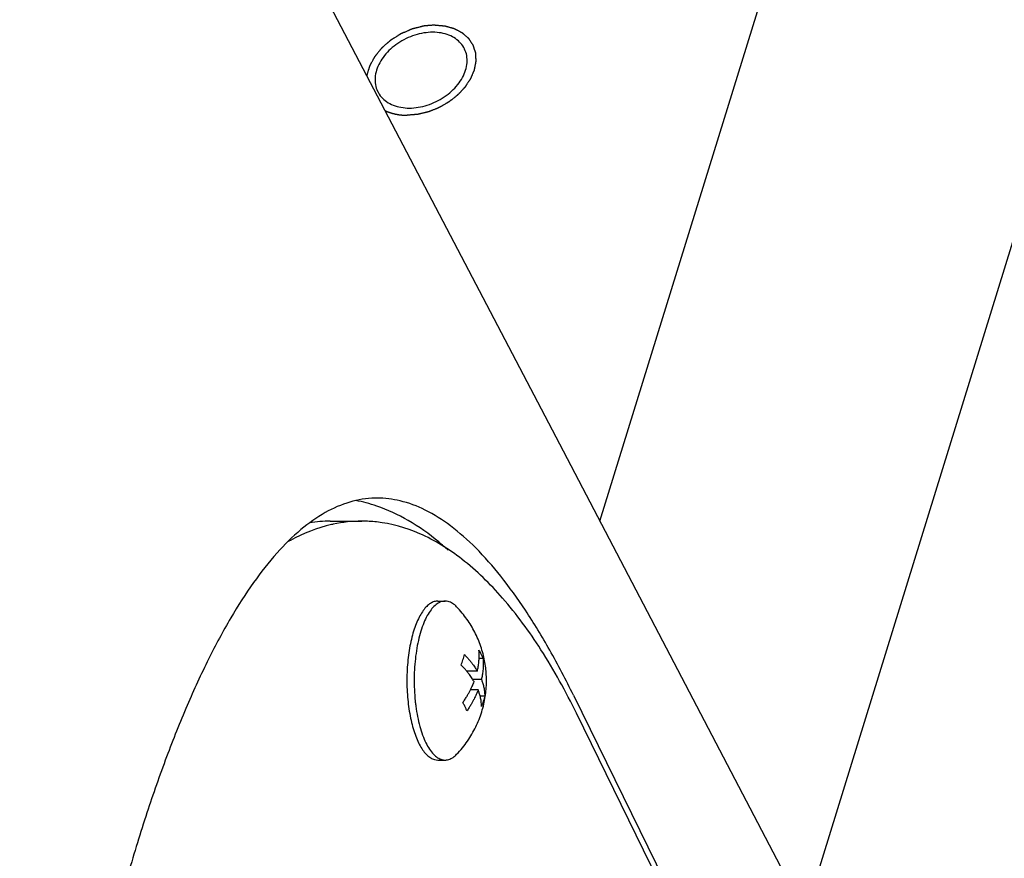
# Model space of a CAD drawing. Header units: millimetres. Extents: x 0 to 594, y 0 to 420.
# Tile 236 of 256: x 545.87 to 550.15, y 338.24 to 341.88. Entities that reach past the tile are written whole.
import ezdxf

# ---------------------------------------------------------------- set-up
doc = ezdxf.new("R2010")
doc.units = ezdxf.units.MM
doc.header["$LTSCALE"] = 32.67
doc.layers.get('0').update_dxf_attribs({"linetype": 'CONTINUOUS'})

msp = doc.modelspace()

# ---------------------------------------------------------------- linework, layer by layer
at = {"color": 7, "linetype": 'CONTINUOUS'}
for p, q in [((549.28632, 337.99755), (550.83069, 342.99516)), ((548.39453, 339.70101), (549.36252, 342.83344)), ((547.22269, 339.7005), (547.36085, 339.7005)), ((547.69049, 339.35357), (547.72205, 339.35357)), ((547.88695, 339.10413), (547.86977, 339.10413)), ((547.86198, 339.04931), (547.81583, 339.04931)), ((547.87967, 339.01326), (547.84219, 339.01326)), ((547.86563, 338.96783), (547.83193, 338.96783)), ((547.89426, 338.94115), (547.8743, 338.94115)), ((548.27971, 338.94464), (549.37786, 336.70684)), ((549.39095, 336.62851), (548.2928, 338.8663)), ((547.69049, 338.66357), (547.72205, 338.66357))]:
    msp.add_line(p, q, dxfattribs=at)
msp.add_lwpolyline([(549.37912, 337.82029), (548.21988, 340.03462), (547.04849, 342.27073), (545.87447, 344.51045)], dxfattribs=at)
at = {"color": 2, "linetype": 'CONTINUOUS'}
for points, knots in [([(547.67835, 341.85428, -13.58384), (547.6763, 341.8541, -13.58456), (547.6722, 341.85374, -13.58598), (547.66605, 341.85321, -13.58812), (547.6599, 341.85267, -13.59026), (547.65375, 341.85214, -13.5924), (547.64862, 341.85169, -13.59418), (547.64452, 341.85134, -13.59561), (547.64145, 341.85107, -13.59668), (547.63889, 341.85085, -13.59757), (547.63684, 341.85067, -13.59828), (547.6353, 341.85053, -13.59882), (547.63376, 341.8504, -13.59935), (547.63248, 341.85029, -13.5998), (547.63146, 341.8502, -13.60016), (547.63082, 341.85014, -13.60038), (547.6303, 341.8501, -13.60056), (547.62992, 341.85007, -13.60069), (547.6296, 341.85004, -13.6008), (547.62937, 341.85002, -13.60088), (547.62925, 341.85001, -13.60092), (547.62915, 341.85, -13.60096), (547.62905, 341.84997, -13.60098), (547.62892, 341.84994, -13.601), (547.62869, 341.84988, -13.60105), (547.62836, 341.8498, -13.60112), (547.62797, 341.8497, -13.6012), (547.62744, 341.84956, -13.6013), (547.62678, 341.84939, -13.60144), (547.62573, 341.84912, -13.60165), (547.62441, 341.84879, -13.60192), (547.62284, 341.84838, -13.60223), (547.62126, 341.84798, -13.60255), (547.61915, 341.84744, -13.60298), (547.61652, 341.84677, -13.60351), (547.61337, 341.84596, -13.60415), (547.60916, 341.84488, -13.605), (547.60389, 341.84353, -13.60607), (547.59863, 341.84219, -13.60713), (547.59442, 341.84111, -13.60798), (547.59127, 341.8403, -13.60862), (547.58864, 341.83963, -13.60915), (547.58653, 341.83909, -13.60958), (547.58495, 341.83869, -13.6099), (547.58337, 341.83828, -13.61022), (547.58206, 341.83795, -13.61048), (547.58101, 341.83768, -13.61069), (547.58035, 341.83751, -13.61083), (547.57982, 341.83737, -13.61093), (547.57943, 341.83727, -13.61101), (547.5791, 341.83719, -13.61108), (547.57887, 341.83713, -13.61113), (547.57874, 341.83709, -13.61115), (547.57864, 341.83707, -13.61118), (547.57854, 341.83703, -13.61118), (547.57842, 341.83697, -13.61119), (547.57819, 341.83688, -13.6112), (547.57788, 341.83674, -13.61121), (547.5775, 341.83658, -13.61123), (547.57699, 341.83636, -13.61126), (547.57635, 341.83609, -13.61129), (547.57534, 341.83565, -13.61134), (547.57407, 341.8351, -13.61141), (547.57255, 341.83444, -13.61149), (547.57102, 341.83379, -13.61157), (547.56899, 341.83291, -13.61167), (547.56645, 341.83182, -13.6118), (547.56341, 341.83051, -13.61196), (547.55934, 341.82876, -13.61217), (547.55427, 341.82657, -13.61243), (547.54919, 341.82438, -13.61269), (547.54513, 341.82263, -13.6129), (547.54208, 341.82132, -13.61306), (547.53954, 341.82023, -13.61319), (547.53751, 341.81935, -13.6133), (547.53599, 341.8187, -13.61338), (547.53447, 341.81804, -13.61345), (547.5332, 341.81749, -13.61352), (547.53218, 341.81706, -13.61357), (547.53155, 341.81678, -13.6136), (547.53104, 341.81656, -13.61363), (547.53066, 341.8164, -13.61365), (547.53034, 341.81626, -13.61367), (547.53012, 341.81617, -13.61368), (547.52999, 341.81611, -13.61368), (547.52989, 341.81608, -13.61369), (547.52981, 341.81602, -13.61368), (547.5297, 341.81595, -13.61367), (547.52949, 341.81582, -13.61364), (547.52921, 341.81564, -13.61361), (547.52886, 341.81542, -13.61357), (547.5284, 341.81514, -13.61352), (547.52783, 341.81478, -13.61345), (547.52691, 341.8142, -13.61334), (547.52576, 341.81348, -13.61321), (547.52439, 341.81262, -13.61305), (547.52301, 341.81176, -13.61289), (547.52117, 341.81061, -13.61267), (547.51888, 341.80917, -13.6124), (547.51612, 341.80744, -13.61208), (547.51245, 341.80514, -13.61165), (547.50786, 341.80227, -13.61112), (547.50327, 341.79939, -13.61058), (547.49959, 341.79709, -13.61015), (547.49684, 341.79537, -13.60983), (547.49454, 341.79393, -13.60956), (547.4927, 341.79278, -13.60935), (547.49133, 341.79192, -13.60919), (547.48995, 341.79105, -13.60902), (547.4888, 341.79033, -13.60889), (547.48788, 341.78976, -13.60878), (547.48731, 341.7894, -13.60872), (547.48685, 341.78911, -13.60866), (547.48651, 341.7889, -13.60862), (547.48622, 341.78872, -13.60859), (547.48602, 341.78859, -13.60857), (547.4859, 341.78852, -13.60855), (547.48581, 341.78847, -13.60855), (547.48574, 341.7884, -13.60852), (547.48564, 341.78831, -13.60848), (547.48546, 341.78816, -13.60843), (547.48521, 341.78794, -13.60834), (547.48491, 341.78767, -13.60824), (547.4845, 341.78732, -13.60811), (547.48399, 341.78688, -13.60794), (547.48318, 341.78617, -13.60768), (547.48217, 341.78529, -13.60735), (547.48096, 341.78423, -13.60695), (547.47974, 341.78317, -13.60655), (547.47812, 341.78176, -13.60602), (547.4761, 341.77999, -13.60535), (547.47366, 341.77788, -13.60456), (547.47042, 341.77505, -13.60349), (547.46637, 341.77152, -13.60217), (547.46232, 341.76799, -13.60084), (547.45908, 341.76517, -13.59978), (547.45665, 341.76305, -13.59898), (547.45463, 341.76129, -13.59831), (547.453, 341.75988, -13.59778), (547.45179, 341.75882, -13.59738), (547.45057, 341.75776, -13.59699), (547.44956, 341.75688, -13.59665), (547.44875, 341.75617, -13.59639), (547.44824, 341.75573, -13.59622), (547.44784, 341.75538, -13.59609), (547.44754, 341.75511, -13.59599), (547.44728, 341.75489, -13.59591), (547.4471, 341.75474, -13.59585), (547.44701, 341.75465, -13.59582), (547.44692, 341.75458, -13.5958), (547.44687, 341.75451, -13.59575), (547.44679, 341.75441, -13.5957), (547.44664, 341.75423, -13.59561), (547.44644, 341.75399, -13.59548), (547.4462, 341.75369, -13.59533), (547.44587, 341.75329, -13.59512), (547.44547, 341.75279, -13.59487), (547.44482, 341.75199, -13.59445), (547.44401, 341.751, -13.59394), (547.44303, 341.7498, -13.59332), (547.44206, 341.74861, -13.5927), (547.44076, 341.74702, -13.59188), (547.43914, 341.74503, -13.59085), (547.43719, 341.74264, -13.58962), (547.43459, 341.73945, -13.58797), (547.43134, 341.73547, -13.58591), (547.4281, 341.73149, -13.58386), (547.4255, 341.7283, -13.58221), (547.42355, 341.72591, -13.58097), (547.42193, 341.72392, -13.57995), (547.42063, 341.72233, -13.57912), (547.41965, 341.72113, -13.57851), (547.41868, 341.71994, -13.57789), (547.41787, 341.71894, -13.57737), (547.41722, 341.71815, -13.57696), (547.41681, 341.71765, -13.5767), (547.41649, 341.71725, -13.5765), (547.41625, 341.71695, -13.57634), (547.41604, 341.71671, -13.57622), (547.4159, 341.71653, -13.57613), (547.41582, 341.71643, -13.57607), (547.41575, 341.71636, -13.57604), (547.41572, 341.71628, -13.57599), (547.41566, 341.71617, -13.57592), (547.41556, 341.71599, -13.5758), (547.41542, 341.71573, -13.57564), (547.41525, 341.71542, -13.57544), (547.41502, 341.715, -13.57518), (547.41474, 341.71447, -13.57485), (547.41429, 341.71364, -13.57432), (547.41372, 341.71259, -13.57365), (547.41304, 341.71134, -13.57286), (547.41236, 341.71008, -13.57207), (547.41145, 341.70841, -13.57101), (547.41032, 341.70632, -13.56969), (547.40896, 341.70381, -13.5681), (547.40714, 341.70046, -13.56598), (547.40488, 341.69628, -13.56334), (547.40261, 341.69209, -13.56069), (547.4008, 341.68875, -13.55857), (547.39944, 341.68624, -13.55699), (547.3983, 341.68414, -13.55566), (547.3974, 341.68247, -13.5546), (547.39672, 341.68122, -13.55381), (547.39604, 341.67996, -13.55302), (547.39547, 341.67892, -13.55236), (547.39502, 341.67808, -13.55183), (547.39473, 341.67756, -13.5515), (547.39451, 341.67714, -13.55123), (547.39434, 341.67682, -13.55103), (547.3942, 341.67656, -13.55087), (547.3941, 341.67638, -13.55075), (547.39404, 341.67627, -13.55068), (547.39399, 341.6762, -13.55064), (547.39398, 341.67611, -13.55057), (547.39394, 341.67601, -13.55049), (547.39389, 341.67581, -13.55035), (547.39381, 341.67554, -13.55015), (547.39371, 341.67521, -13.54991), (547.39359, 341.67478, -13.54959), (547.39343, 341.67423, -13.54918), (547.39318, 341.67336, -13.54854), (547.39286, 341.67226, -13.54773), (547.39248, 341.67095, -13.54676), (547.3921, 341.66964, -13.54579), (547.39159, 341.6679, -13.5445), (547.39096, 341.66571, -13.54289), (547.3902, 341.66309, -13.54095), (547.38919, 341.6596, -13.53837), (547.38793, 341.65523, -13.53514), (547.38641, 341.64998, -13.53126), (547.38489, 341.64474, -13.52739), (547.38337, 341.6395, -13.52351), (547.38236, 341.63601, -13.52093), (547.38185, 341.63426, -13.51964)], [0, 0, 0, 0, 0.015625, 0.03125, 0.046875, 0.0625, 0.078125, 0.0859375, 0.09375, 0.1015625, 0.1054688, 0.109375, 0.1132812, 0.1171875, 0.1191406, 0.1210938, 0.1220703, 0.1230469, 0.1240234, 0.1245117, 0.1247559, 0.125, 0.1252441, 0.1254883, 0.1259766, 0.1269531, 0.1279297, 0.1289062, 0.1308594, 0.1328125, 0.1367188, 0.140625, 0.1445312, 0.1484375, 0.15625, 0.1640625, 0.171875, 0.1875, 0.203125, 0.2109375, 0.21875, 0.2265625, 0.2304688, 0.234375, 0.2382812, 0.2421875, 0.2441406, 0.2460938, 0.2470703, 0.2480469, 0.2490234, 0.2495117, 0.2497559, 0.25, 0.2502441, 0.2504883, 0.2509766, 0.2519531, 0.2529297, 0.2539062, 0.2558594, 0.2578125, 0.2617188, 0.265625, 0.2695312, 0.2734375, 0.28125, 0.2890625, 0.296875, 0.3125, 0.328125, 0.3359375, 0.34375, 0.3515625, 0.3554688, 0.359375, 0.3632812, 0.3671875, 0.3691406, 0.3710938, 0.3720703, 0.3730469, 0.3740234, 0.3745117, 0.3747559, 0.375, 0.3752441, 0.3754883, 0.3759766, 0.3769531, 0.3779297, 0.3789062, 0.3808594, 0.3828125, 0.3867188, 0.390625, 0.3945312, 0.3984375, 0.40625, 0.4140625, 0.421875, 0.4375, 0.453125, 0.4609375, 0.46875, 0.4765625, 0.4804688, 0.484375, 0.4882812, 0.4921875, 0.4941406, 0.4960938, 0.4970703, 0.4980469, 0.4990234, 0.4995117, 0.4997559, 0.5, 0.5002441, 0.5004883, 0.5009766, 0.5019531, 0.5029297, 0.5039062, 0.5058594, 0.5078125, 0.5117188, 0.515625, 0.5195312, 0.5234375, 0.53125, 0.5390625, 0.546875, 0.5625, 0.578125, 0.5859375, 0.59375, 0.6015625, 0.6054688, 0.609375, 0.6132812, 0.6171875, 0.6191406, 0.6210938, 0.6220703, 0.6230469, 0.6240234, 0.6245117, 0.6247559, 0.625, 0.6252441, 0.6254883, 0.6259766, 0.6269531, 0.6279297, 0.6289062, 0.6308594, 0.6328125, 0.6367188, 0.640625, 0.6445312, 0.6484375, 0.65625, 0.6640625, 0.671875, 0.6875, 0.703125, 0.7109375, 0.71875, 0.7265625, 0.7304688, 0.734375, 0.7382812, 0.7421875, 0.7441406, 0.7460938, 0.7470703, 0.7480469, 0.7490234, 0.7495117, 0.7497559, 0.75, 0.7502441, 0.7504883, 0.7509766, 0.7519531, 0.7529297, 0.7539062, 0.7558594, 0.7578125, 0.7617188, 0.765625, 0.7695312, 0.7734375, 0.78125, 0.7890625, 0.796875, 0.8125, 0.828125, 0.8359375, 0.84375, 0.8515625, 0.8554688, 0.859375, 0.8632812, 0.8671875, 0.8691406, 0.8710938, 0.8720703, 0.8730469, 0.8740234, 0.8745117, 0.8747559, 0.875, 0.8752441, 0.8754883, 0.8759766, 0.8769531, 0.8779297, 0.8789062, 0.8808594, 0.8828125, 0.8867188, 0.890625, 0.8945312, 0.8984375, 0.90625, 0.9140625, 0.921875, 0.9375, 0.953125, 0.96875, 0.984375, 1, 1, 1, 1]), ([(547.67835, 341.85428, -13.58384), (547.68198, 341.85397, -13.58204), (547.68743, 341.8535, -13.57934), (547.69469, 341.85288, -13.57573), (547.70013, 341.85241, -13.57303), (547.70467, 341.85203, -13.57077), (547.7083, 341.85172, -13.56897), (547.71103, 341.85148, -13.56762), (547.7133, 341.85129, -13.56649), (547.71511, 341.85113, -13.56559), (547.71647, 341.85102, -13.56491), (547.71784, 341.8509, -13.56424), (547.71897, 341.8508, -13.56367), (547.71988, 341.85072, -13.56322), (547.72045, 341.85068, -13.56294), (547.7209, 341.85064, -13.56272), (547.72124, 341.85061, -13.56255), (547.72152, 341.85059, -13.56241), (547.72175, 341.85056, -13.56229), (547.72192, 341.85056, -13.56221), (547.72207, 341.8505, -13.5621), (547.72228, 341.85045, -13.56197), (547.72254, 341.85038, -13.5618), (547.72285, 341.85029, -13.56159), (547.72326, 341.85018, -13.56132), (547.72378, 341.85003, -13.56098), (547.7246, 341.8498, -13.56043), (547.72563, 341.84951, -13.55975), (547.72687, 341.84917, -13.55893), (547.72811, 341.84882, -13.5581), (547.72976, 341.84836, -13.55701), (547.73182, 341.84779, -13.55564), (547.7343, 341.8471, -13.554), (547.7376, 341.84618, -13.55181), (547.74172, 341.84503, -13.54908), (547.74585, 341.84388, -13.54634), (547.74915, 341.84296, -13.54415), (547.75163, 341.84226, -13.54251), (547.75369, 341.84169, -13.54114), (547.75534, 341.84123, -13.54005), (547.75658, 341.84088, -13.53923), (547.75782, 341.84054, -13.53841), (547.75885, 341.84025, -13.53772), (547.75967, 341.84002, -13.53718), (547.76019, 341.83988, -13.53683), (547.7606, 341.83976, -13.53656), (547.76091, 341.83968, -13.53636), (547.76117, 341.83961, -13.53619), (547.76137, 341.83954, -13.53605), (547.76153, 341.83951, -13.53595), (547.76166, 341.83943, -13.53583), (547.76184, 341.83934, -13.53567), (547.76206, 341.83922, -13.53548), (547.76233, 341.83908, -13.53524), (547.76268, 341.8389, -13.53493), (547.76313, 341.83866, -13.53454), (547.76384, 341.83829, -13.53392), (547.76473, 341.83782, -13.53314), (547.7658, 341.83726, -13.53221), (547.76686, 341.8367, -13.53127), (547.76828, 341.83595, -13.53003), (547.77006, 341.83502, -13.52847), (547.7722, 341.8339, -13.5266), (547.77504, 341.8324, -13.52411), (547.7786, 341.83053, -13.521), (547.78215, 341.82866, -13.51789), (547.785, 341.82717, -13.51539), (547.78713, 341.82605, -13.51353), (547.78891, 341.82511, -13.51197), (547.79033, 341.82436, -13.51072), (547.7914, 341.8238, -13.50979), (547.79246, 341.82324, -13.50886), (547.79335, 341.82278, -13.50808), (547.79406, 341.8224, -13.50746), (547.79451, 341.82217, -13.50707), (547.79486, 341.82198, -13.50675), (547.79513, 341.82184, -13.50652), (547.79535, 341.82172, -13.50633), (547.79551, 341.82164, -13.50619), (547.7956, 341.82159, -13.50611), (547.79567, 341.82156, -13.50606), (547.79572, 341.82151, -13.50599), (547.79579, 341.82145, -13.5059), (547.79592, 341.82134, -13.50575), (547.7961, 341.82118, -13.50554), (547.79631, 341.82098, -13.50528), (547.7966, 341.82073, -13.50494), (547.79697, 341.82041, -13.50451), (547.79754, 341.81989, -13.50382), (547.79827, 341.81925, -13.50296), (547.79914, 341.81848, -13.50193), (547.8, 341.81771, -13.5009), (547.80116, 341.81668, -13.49953), (547.80261, 341.8154, -13.49781), (547.80434, 341.81386, -13.49575), (547.80666, 341.81181, -13.493), (547.80955, 341.80924, -13.48957), (547.81245, 341.80667, -13.48613), (547.81476, 341.80462, -13.48338), (547.8165, 341.80308, -13.48132), (547.81795, 341.8018, -13.47961), (547.8191, 341.80077, -13.47823), (547.81997, 341.8, -13.4772), (547.82084, 341.79923, -13.47617), (547.82156, 341.79859, -13.47531), (547.82214, 341.79808, -13.47463), (547.8225, 341.79776, -13.4742), (547.82279, 341.7975, -13.47385), (547.82301, 341.79731, -13.4736), (547.82319, 341.79715, -13.47338), (547.82332, 341.79703, -13.47323), (547.82339, 341.79697, -13.47314), (547.82345, 341.79692, -13.47308), (547.82348, 341.79686, -13.47301), (547.82353, 341.79679, -13.47293), (547.82362, 341.79665, -13.47277), (547.82375, 341.79646, -13.47255), (547.8239, 341.79623, -13.47229), (547.8241, 341.79592, -13.47194), (547.82435, 341.79554, -13.4715), (547.82476, 341.79492, -13.4708), (547.82526, 341.79415, -13.46993), (547.82587, 341.79323, -13.46887), (547.82648, 341.79231, -13.46782), (547.82728, 341.79108, -13.46642), (547.82829, 341.78954, -13.46467), (547.82951, 341.78769, -13.46257), (547.83112, 341.78523, -13.45976), (547.83314, 341.78215, -13.45626), (547.83516, 341.77908, -13.45275), (547.83678, 341.77662, -13.44995), (547.83799, 341.77477, -13.44785), (547.839, 341.77323, -13.44609), (547.83981, 341.772, -13.44469), (547.84042, 341.77108, -13.44364), (547.84102, 341.77016, -13.44259), (547.84153, 341.76939, -13.44171), (547.84193, 341.76877, -13.44101), (547.84219, 341.76839, -13.44057), (547.84239, 341.76808, -13.44022), (547.84254, 341.76785, -13.43996), (547.84267, 341.76766, -13.43974), (547.84276, 341.7675, -13.43957), (547.84285, 341.76739, -13.43943), (547.84288, 341.76726, -13.4393), (547.84294, 341.76708, -13.43913), (547.84301, 341.76686, -13.43891), (547.8431, 341.7666, -13.43865), (547.84321, 341.76625, -13.4383), (547.84335, 341.76581, -13.43786), (547.84358, 341.76511, -13.43716), (547.84386, 341.76423, -13.43628), (547.8442, 341.76318, -13.43523), (547.84453, 341.76213, -13.43418), (547.84499, 341.76072, -13.43278), (547.84555, 341.75897, -13.43103), (547.84623, 341.75686, -13.42893), (547.84713, 341.75406, -13.42614), (547.84826, 341.75055, -13.42264), (547.84938, 341.74704, -13.41914), (547.85029, 341.74423, -13.41634), (547.85096, 341.74213, -13.41424), (547.85153, 341.74037, -13.41249), (547.85198, 341.73897, -13.41109), (547.85232, 341.73792, -13.41004), (547.85266, 341.73686, -13.40899), (547.85294, 341.73599, -13.40811), (547.85316, 341.73528, -13.40741), (547.8533, 341.73485, -13.40697), (547.85342, 341.73449, -13.40662), (547.8535, 341.73423, -13.40636), (547.85357, 341.73401, -13.40614), (547.85363, 341.73384, -13.40597), (547.85368, 341.73371, -13.40583), (547.85367, 341.73356, -13.40571), (547.85369, 341.73337, -13.40554), (547.8537, 341.73313, -13.40533), (547.85371, 341.73285, -13.40508), (547.85373, 341.73247, -13.40474), (547.85376, 341.73199, -13.40432), (547.8538, 341.73123, -13.40365), (547.85384, 341.73028, -13.40281), (547.8539, 341.72914, -13.4018), (547.85396, 341.72799, -13.40079), (547.85404, 341.72647, -13.39945), (547.85413, 341.72457, -13.39777), (547.85425, 341.72228, -13.39575), (547.8544, 341.71924, -13.39306), (547.85459, 341.71543, -13.3897), (547.85478, 341.71162, -13.38634), (547.85494, 341.70858, -13.38365), (547.85505, 341.70629, -13.38163), (547.85515, 341.70439, -13.37995), (547.85523, 341.70287, -13.37861), (547.85528, 341.70172, -13.3776), (547.85534, 341.70058, -13.37659), (547.85539, 341.69963, -13.37575), (547.85543, 341.69887, -13.37508), (547.85545, 341.69839, -13.37466), (547.85547, 341.69801, -13.37432), (547.85549, 341.69773, -13.37407), (547.8555, 341.69749, -13.37386), (547.85551, 341.69732, -13.37371), (547.85551, 341.69723, -13.37363), (547.85552, 341.69716, -13.37357), (547.8555, 341.69708, -13.37351), (547.85548, 341.69698, -13.37343), (547.85545, 341.6968, -13.37329), (547.8554, 341.69655, -13.37309), (547.85534, 341.69625, -13.37286), (547.85526, 341.69584, -13.37254), (547.85517, 341.69534, -13.37215), (547.85501, 341.69453, -13.37152), (547.85482, 341.69353, -13.37073), (547.85459, 341.69232, -13.36979), (547.85436, 341.69111, -13.36885), (547.85405, 341.68949, -13.36759), (547.85366, 341.68748, -13.36601), (547.8532, 341.68506, -13.36413), (547.85258, 341.68183, -13.36161), (547.85181, 341.6778, -13.35846), (547.85103, 341.67377, -13.35531), (547.85041, 341.67054, -13.3528), (547.84995, 341.66812, -13.35091), (547.84956, 341.66611, -13.34933), (547.84926, 341.6645, -13.34808), (547.84902, 341.66329, -13.34713), (547.84879, 341.66208, -13.34619), (547.8486, 341.66107, -13.3454), (547.84844, 341.66026, -13.34477), (547.84835, 341.65976, -13.34438), (547.84827, 341.65935, -13.34406), (547.84821, 341.65905, -13.34383), (547.84816, 341.6588, -13.34363), (547.84813, 341.65862, -13.34349), (547.84811, 341.65852, -13.34341), (547.8481, 341.65845, -13.34335), (547.84806, 341.65837, -13.3433), (547.84802, 341.65827, -13.34324), (547.84795, 341.6581, -13.34312), (547.84784, 341.65785, -13.34295), (547.84772, 341.65756, -13.34275), (547.84755, 341.65716, -13.34248), (547.84734, 341.65666, -13.34214), (547.847, 341.65587, -13.3416), (547.84658, 341.65488, -13.34092), (547.84608, 341.65369, -13.34011), (547.84557, 341.6525, -13.3393), (547.8449, 341.65092, -13.33822), (547.84406, 341.64894, -13.33687), (547.84305, 341.64656, -13.33525), (547.84171, 341.64339, -13.33308), (547.84003, 341.63943, -13.33038), (547.83834, 341.63547, -13.32768), (547.837, 341.6323, -13.32552), (547.83599, 341.62992, -13.32389), (547.83515, 341.62794, -13.32254), (547.83448, 341.62635, -13.32146), (547.83397, 341.62517, -13.32065), (547.83347, 341.62398, -13.31984), (547.83305, 341.62299, -13.31916), (547.83271, 341.62219, -13.31862), (547.8325, 341.6217, -13.31829), (547.83233, 341.6213, -13.31801), (547.83221, 341.621, -13.31781), (547.8321, 341.62076, -13.31764), (547.83202, 341.62056, -13.31751), (547.83197, 341.62041, -13.3174), (547.83186, 341.62027, -13.31733), (547.83174, 341.62008, -13.31721), (547.83158, 341.61984, -13.31707), (547.83139, 341.61955, -13.31691), (547.83113, 341.61917, -13.31669), (547.83082, 341.6187, -13.31641), (547.83031, 341.61793, -13.31597), (547.82968, 341.61698, -13.31541), (547.82892, 341.61584, -13.31475), (547.82816, 341.61469, -13.31409), (547.82715, 341.61317, -13.3132), (547.82588, 341.61126, -13.31209), (547.82436, 341.60898, -13.31077), (547.82234, 341.60593, -13.30899), (547.81981, 341.60212, -13.30678), (547.81728, 341.5983, -13.30457), (547.81525, 341.59526, -13.3028), (547.81373, 341.59297, -13.30147), (547.81247, 341.59106, -13.30036), (547.81146, 341.58954, -13.29948), (547.8107, 341.5884, -13.29881), (547.80994, 341.58725, -13.29815), (547.80931, 341.5863, -13.29759), (547.8088, 341.58554, -13.29715), (547.80848, 341.58506, -13.29688), (547.80823, 341.58468, -13.29665), (547.80804, 341.58439, -13.29649), (547.80788, 341.58416, -13.29635), (547.80775, 341.58397, -13.29624), (547.80767, 341.58382, -13.29615), (547.80754, 341.58369, -13.2961), (547.80737, 341.58351, -13.29601), (547.80717, 341.58329, -13.29591), (547.80692, 341.58303, -13.29579), (547.80659, 341.58268, -13.29562), (547.80618, 341.58224, -13.29542), (547.80553, 341.58154, -13.29509), (547.8047, 341.58066, -13.29468), (547.80372, 341.5796, -13.29419), (547.80273, 341.57855, -13.2937), (547.80142, 341.57714, -13.29304), (547.79978, 341.57539, -13.29222), (547.79781, 341.57328, -13.29124), (547.79518, 341.57046, -13.28992), (547.7919, 341.56695, -13.28828), (547.78861, 341.56343, -13.28664), (547.78599, 341.56062, -13.28533), (547.78402, 341.55851, -13.28435), (547.78237, 341.55675, -13.28353), (547.78106, 341.55535, -13.28287), (547.78007, 341.55429, -13.28238), (547.77909, 341.55324, -13.28189), (547.77827, 341.55236, -13.28148), (547.77761, 341.55166, -13.28115), (547.7772, 341.55122, -13.28094), (547.77687, 341.55087, -13.28078), (547.77663, 341.5506, -13.28066), (547.77642, 341.55038, -13.28055), (547.77628, 341.55023, -13.28048), (547.77619, 341.55014, -13.28044), (547.77614, 341.55007, -13.28041), (547.77606, 341.55002, -13.28039), (547.77596, 341.54994, -13.28037), (547.77578, 341.5498, -13.28032), (547.77554, 341.54961, -13.28026), (547.77524, 341.54937, -13.28018), (547.77484, 341.54906, -13.28008), (547.77434, 341.54867, -13.27995), (547.77354, 341.54804, -13.27975), (547.77255, 341.54725, -13.2795), (547.77135, 341.54631, -13.27919), (547.77015, 341.54537, -13.27889), (547.76856, 341.54412, -13.27848), (547.76657, 341.54255, -13.27797), (547.76417, 341.54067, -13.27736), (547.76098, 341.53816, -13.27655), (547.757, 341.53502, -13.27553), (547.75301, 341.53189, -13.27452), (547.74982, 341.52938, -13.2737), (547.74743, 341.5275, -13.2731), (547.74544, 341.52593, -13.27259), (547.74384, 341.52468, -13.27218), (547.74265, 341.52374, -13.27188), (547.74145, 341.5228, -13.27157), (547.74045, 341.52201, -13.27132), (547.73966, 341.52138, -13.27111), (547.73916, 341.52099, -13.27099), (547.73876, 341.52068, -13.27089), (547.73846, 341.52044, -13.27081), (547.73821, 341.52025, -13.27075), (547.73804, 341.52011, -13.2707), (547.73794, 341.52003, -13.27068), (547.73786, 341.51997, -13.27065), (547.73778, 341.51993, -13.27065), (547.73767, 341.51986, -13.27064), (547.73748, 341.51975, -13.27063), (547.7372, 341.51959, -13.27061), (547.73687, 341.51941, -13.27059), (547.73643, 341.51915, -13.27055), (547.73588, 341.51884, -13.27051), (547.735, 341.51833, -13.27045), (547.7339, 341.5177, -13.27037), (547.73258, 341.51694, -13.27028), (547.73126, 341.51618, -13.27018), (547.7295, 341.51517, -13.27005), (547.72731, 341.51391, -13.26989), (547.72467, 341.51239, -13.2697), (547.72115, 341.51037, -13.26945), (547.71675, 341.50784, -13.26913), (547.71235, 341.50532, -13.26881), (547.70883, 341.5033, -13.26856), (547.70619, 341.50178, -13.26837), (547.70399, 341.50052, -13.26821), (547.70224, 341.49951, -13.26808), (547.70092, 341.49875, -13.26799), (547.6996, 341.49799, -13.26789), (547.6985, 341.49736, -13.26781), (547.69762, 341.49685, -13.26775), (547.69707, 341.49654, -13.26771), (547.69663, 341.49628, -13.26768), (547.6963, 341.49609, -13.26766), (547.69602, 341.49593, -13.26763), (547.6958, 341.49581, -13.26762), (547.69564, 341.49571, -13.2676), (547.69546, 341.49565, -13.26762), (547.69523, 341.49555, -13.26764), (547.69493, 341.49543, -13.26766), (547.69458, 341.49529, -13.26769), (547.69411, 341.4951, -13.26773), (547.69352, 341.49487, -13.26777), (547.69258, 341.49449, -13.26785), (547.6914, 341.49402, -13.26794), (547.68999, 341.49346, -13.26805), (547.68858, 341.49289, -13.26816), (547.68669, 341.49214, -13.26831), (547.68434, 341.4912, -13.26849), (547.68152, 341.49007, -13.26872), (547.67775, 341.48857, -13.26901), (547.67304, 341.48668, -13.26938), (547.66834, 341.4848, -13.26975), (547.66457, 341.4833, -13.27004), (547.66175, 341.48217, -13.27027), (547.65939, 341.48123, -13.27045), (547.65751, 341.48048, -13.2706), (547.6561, 341.47991, -13.27071), (547.65469, 341.47935, -13.27082), (547.65351, 341.47888, -13.27091), (547.65257, 341.4785, -13.27099), (547.65198, 341.47827, -13.27103), (547.65151, 341.47808, -13.27107), (547.65116, 341.47794, -13.2711), (547.65086, 341.47782, -13.27112), (547.65063, 341.47773, -13.27114), (547.65045, 341.47765, -13.27114), (547.65027, 341.47761, -13.27119), (547.65003, 341.47755, -13.27124), (547.64973, 341.47748, -13.27131), (547.64936, 341.47739, -13.27139), (547.64888, 341.47728, -13.27149), (547.64827, 341.47713, -13.27162), (547.64731, 341.4769, -13.27183), (547.6461, 341.47661, -13.27209), (547.64465, 341.47626, -13.2724), (547.6432, 341.47591, -13.27272), (547.64126, 341.47544, -13.27313), (547.63884, 341.47486, -13.27365), (547.63594, 341.47416, -13.27428), (547.63207, 341.47323, -13.27511), (547.62724, 341.47207, -13.27615), (547.6224, 341.4709, -13.2772), (547.61853, 341.46997, -13.27803), (547.61563, 341.46927, -13.27865), (547.61321, 341.46869, -13.27918), (547.61128, 341.46823, -13.27959), (547.60983, 341.46788, -13.2799), (547.60837, 341.46753, -13.28022), (547.60717, 341.46724, -13.28048), (547.6062, 341.467, -13.28069), (547.60559, 341.46686, -13.28082), (547.60511, 341.46674, -13.28092), (547.60475, 341.46665, -13.281), (547.60444, 341.46658, -13.28106), (547.60423, 341.46653, -13.28111), (547.60411, 341.4665, -13.28114), (547.60402, 341.46648, -13.28115), (547.60393, 341.46647, -13.28119), (547.60381, 341.46646, -13.28123), (547.6036, 341.46644, -13.2813), (547.60329, 341.46642, -13.28141), (547.60293, 341.46639, -13.28154), (547.60244, 341.46635, -13.28171), (547.60183, 341.4663, -13.28192), (547.60086, 341.46622, -13.28227), (547.59964, 341.46612, -13.28269), (547.59818, 341.466, -13.28321), (547.59672, 341.46588, -13.28372), (547.59478, 341.46571, -13.2844), (547.59234, 341.46551, -13.28526), (547.58943, 341.46527, -13.28629), (547.58553, 341.46495, -13.28765), (547.58067, 341.46455, -13.28936), (547.57483, 341.46406, -13.29142), (547.56704, 341.46342, -13.29415), (547.56121, 341.46294, -13.29621), (547.55731, 341.46262, -13.29757)], [0, 0, 0, 0, 0.015625, 0.0234375, 0.03125, 0.0390625, 0.0429688, 0.046875, 0.0507812, 0.0527344, 0.0546875, 0.0566406, 0.0585938, 0.0595703, 0.0605469, 0.0610352, 0.0615234, 0.0620117, 0.0622559, 0.0625, 0.0627441, 0.0629883, 0.0634766, 0.0639648, 0.0644531, 0.0654297, 0.0664062, 0.0683594, 0.0703125, 0.0722656, 0.0742188, 0.078125, 0.0820312, 0.0859375, 0.09375, 0.1015625, 0.1054688, 0.109375, 0.1132812, 0.1152344, 0.1171875, 0.1191406, 0.1210938, 0.1220703, 0.1230469, 0.1235352, 0.1240234, 0.1245117, 0.1247559, 0.125, 0.1252441, 0.1254883, 0.1259766, 0.1264648, 0.1269531, 0.1279297, 0.1289062, 0.1308594, 0.1328125, 0.1347656, 0.1367188, 0.140625, 0.1445312, 0.1484375, 0.15625, 0.1640625, 0.1679688, 0.171875, 0.1757812, 0.1777344, 0.1796875, 0.1816406, 0.1835938, 0.1845703, 0.1855469, 0.1860352, 0.1865234, 0.1870117, 0.1872559, 0.1873779, 0.1875, 0.1876221, 0.1877441, 0.1879883, 0.1884766, 0.1889648, 0.1894531, 0.1904297, 0.1914062, 0.1933594, 0.1953125, 0.1972656, 0.1992188, 0.203125, 0.2070312, 0.2109375, 0.21875, 0.2265625, 0.2304688, 0.234375, 0.2382812, 0.2402344, 0.2421875, 0.2441406, 0.2460938, 0.2470703, 0.2480469, 0.2485352, 0.2490234, 0.2495117, 0.2497559, 0.2498779, 0.25, 0.2501221, 0.2502441, 0.2504883, 0.2509766, 0.2514648, 0.2519531, 0.2529297, 0.2539062, 0.2558594, 0.2578125, 0.2597656, 0.2617188, 0.265625, 0.2695312, 0.2734375, 0.28125, 0.2890625, 0.2929688, 0.296875, 0.3007812, 0.3027344, 0.3046875, 0.3066406, 0.3085938, 0.3095703, 0.3105469, 0.3110352, 0.3115234, 0.3120117, 0.3122559, 0.3125, 0.3127441, 0.3129883, 0.3134766, 0.3139648, 0.3144531, 0.3154297, 0.3164062, 0.3183594, 0.3203125, 0.3222656, 0.3242188, 0.328125, 0.3320312, 0.3359375, 0.34375, 0.3515625, 0.3554688, 0.359375, 0.3632812, 0.3652344, 0.3671875, 0.3691406, 0.3710938, 0.3720703, 0.3730469, 0.3735352, 0.3740234, 0.3745117, 0.3747559, 0.375, 0.3752441, 0.3754883, 0.3759766, 0.3764648, 0.3769531, 0.3779297, 0.3789062, 0.3808594, 0.3828125, 0.3847656, 0.3867188, 0.390625, 0.3945312, 0.3984375, 0.40625, 0.4140625, 0.4179688, 0.421875, 0.4257812, 0.4277344, 0.4296875, 0.4316406, 0.4335938, 0.4345703, 0.4355469, 0.4360352, 0.4365234, 0.4370117, 0.4372559, 0.4373779, 0.4375, 0.4376221, 0.4377441, 0.4379883, 0.4384766, 0.4389648, 0.4394531, 0.4404297, 0.4414062, 0.4433594, 0.4453125, 0.4472656, 0.4492188, 0.453125, 0.4570312, 0.4609375, 0.46875, 0.4765625, 0.4804688, 0.484375, 0.4882812, 0.4902344, 0.4921875, 0.4941406, 0.4960938, 0.4970703, 0.4980469, 0.4985352, 0.4990234, 0.4995117, 0.4997559, 0.4998779, 0.5, 0.5001221, 0.5002441, 0.5004883, 0.5009766, 0.5014648, 0.5019531, 0.5029297, 0.5039062, 0.5058594, 0.5078125, 0.5097656, 0.5117188, 0.515625, 0.5195312, 0.5234375, 0.53125, 0.5390625, 0.5429688, 0.546875, 0.5507812, 0.5527344, 0.5546875, 0.5566406, 0.5585938, 0.5595703, 0.5605469, 0.5610352, 0.5615234, 0.5620117, 0.5622559, 0.5625, 0.5627441, 0.5629883, 0.5634766, 0.5639648, 0.5644531, 0.5654297, 0.5664062, 0.5683594, 0.5703125, 0.5722656, 0.5742188, 0.578125, 0.5820312, 0.5859375, 0.59375, 0.6015625, 0.6054688, 0.609375, 0.6132812, 0.6152344, 0.6171875, 0.6191406, 0.6210938, 0.6220703, 0.6230469, 0.6235352, 0.6240234, 0.6245117, 0.6247559, 0.625, 0.6252441, 0.6254883, 0.6259766, 0.6264648, 0.6269531, 0.6279297, 0.6289062, 0.6308594, 0.6328125, 0.6347656, 0.6367188, 0.640625, 0.6445312, 0.6484375, 0.65625, 0.6640625, 0.6679688, 0.671875, 0.6757812, 0.6777344, 0.6796875, 0.6816406, 0.6835938, 0.6845703, 0.6855469, 0.6860352, 0.6865234, 0.6870117, 0.6872559, 0.6873779, 0.6875, 0.6876221, 0.6877441, 0.6879883, 0.6884766, 0.6889648, 0.6894531, 0.6904297, 0.6914062, 0.6933594, 0.6953125, 0.6972656, 0.6992188, 0.703125, 0.7070312, 0.7109375, 0.71875, 0.7265625, 0.7304688, 0.734375, 0.7382812, 0.7402344, 0.7421875, 0.7441406, 0.7460938, 0.7470703, 0.7480469, 0.7485352, 0.7490234, 0.7495117, 0.7497559, 0.7498779, 0.75, 0.7501221, 0.7502441, 0.7504883, 0.7509766, 0.7514648, 0.7519531, 0.7529297, 0.7539062, 0.7558594, 0.7578125, 0.7597656, 0.7617188, 0.765625, 0.7695312, 0.7734375, 0.78125, 0.7890625, 0.7929688, 0.796875, 0.8007812, 0.8027344, 0.8046875, 0.8066406, 0.8085938, 0.8095703, 0.8105469, 0.8110352, 0.8115234, 0.8120117, 0.8122559, 0.8125, 0.8127441, 0.8129883, 0.8134766, 0.8139648, 0.8144531, 0.8154297, 0.8164062, 0.8183594, 0.8203125, 0.8222656, 0.8242188, 0.828125, 0.8320312, 0.8359375, 0.84375, 0.8515625, 0.8554688, 0.859375, 0.8632812, 0.8652344, 0.8671875, 0.8691406, 0.8710938, 0.8720703, 0.8730469, 0.8735352, 0.8740234, 0.8745117, 0.8747559, 0.875, 0.8752441, 0.8754883, 0.8759766, 0.8764648, 0.8769531, 0.8779297, 0.8789062, 0.8808594, 0.8828125, 0.8847656, 0.8867188, 0.890625, 0.8945312, 0.8984375, 0.90625, 0.9140625, 0.9179688, 0.921875, 0.9257812, 0.9277344, 0.9296875, 0.9316406, 0.9335938, 0.9345703, 0.9355469, 0.9360352, 0.9365234, 0.9370117, 0.9372559, 0.9373779, 0.9375, 0.9376221, 0.9377441, 0.9379883, 0.9384766, 0.9389648, 0.9394531, 0.9404297, 0.9414062, 0.9433594, 0.9453125, 0.9472656, 0.9492188, 0.953125, 0.9570312, 0.9609375, 0.96875, 0.9765625, 0.984375, 1, 1, 1, 1]), ([(547.46108, 341.48312, -13.35593), (547.46285, 341.48235, -13.35451), (547.46552, 341.48119, -13.35239), (547.46863, 341.47984, -13.34991), (547.4704, 341.47907, -13.34849), (547.47173, 341.47849, -13.34743), (547.47307, 341.47791, -13.34637), (547.47407, 341.47747, -13.34557), (547.47473, 341.47718, -13.34504), (547.47501, 341.47706, -13.34482), (547.47523, 341.47696, -13.34464), (547.47546, 341.47688, -13.34447), (547.47588, 341.47674, -13.34418), (547.47646, 341.47654, -13.34376), (547.4774, 341.47623, -13.34308), (547.47858, 341.47583, -13.34224), (547.48046, 341.47519, -13.3409), (547.48281, 341.47439, -13.33922), (547.48516, 341.47359, -13.33753), (547.48705, 341.47295, -13.33619), (547.48822, 341.47256, -13.33535), (547.48916, 341.47224, -13.33468), (547.48975, 341.47204, -13.33426), (547.49016, 341.4719, -13.33396), (547.4904, 341.47182, -13.33379), (547.49065, 341.47176, -13.33364), (547.49095, 341.47168, -13.33344), (547.4917, 341.47149, -13.33297), (547.49281, 341.47121, -13.33225), (547.49429, 341.47084, -13.3313), (547.49577, 341.47046, -13.33035), (547.49774, 341.46996, -13.32909), (547.49972, 341.46946, -13.32782), (547.5017, 341.46896, -13.32655), (547.50318, 341.46858, -13.3256), (547.50441, 341.46827, -13.32481), (547.50527, 341.46805, -13.32426), (547.50577, 341.46793, -13.32394), (547.50613, 341.46782, -13.3237), (547.50653, 341.46777, -13.32348), (547.50704, 341.46767, -13.32319), (547.50794, 341.46752, -13.32267), (547.50923, 341.46729, -13.32193), (547.51077, 341.46702, -13.32105), (547.51283, 341.46666, -13.31987), (547.51488, 341.4663, -13.31869), (547.51694, 341.46594, -13.31751), (547.51848, 341.46567, -13.31662), (547.52003, 341.4654, -13.31574), (547.52119, 341.4652, -13.31507), (547.52196, 341.46506, -13.31463), (547.52228, 341.46501, -13.31445), (547.52253, 341.46496, -13.3143), (547.5228, 341.46493, -13.31416), (547.52326, 341.46488, -13.31392), (547.52393, 341.46481, -13.31358), (547.52499, 341.4647, -13.31304), (547.52632, 341.46457, -13.31236), (547.52845, 341.46435, -13.31127), (547.53111, 341.46408, -13.30991), (547.53377, 341.46381, -13.30855), (547.5359, 341.46359, -13.30747), (547.53723, 341.46345, -13.30679), (547.53829, 341.46334, -13.30624), (547.53896, 341.46328, -13.3059), (547.53942, 341.46323, -13.30566), (547.53969, 341.4632, -13.30553), (547.53997, 341.4632, -13.30541), (547.54031, 341.46318, -13.30525), (547.54114, 341.46316, -13.30488), (547.54239, 341.46311, -13.30431), (547.54404, 341.46306, -13.30357), (547.5457, 341.463, -13.30282), (547.54791, 341.46293, -13.30182), (547.55179, 341.4628, -13.30007), (547.5551, 341.46269, -13.29857), (547.55731, 341.46262, -13.29757)], [0, 0, 0, 0, 0.0625, 0.09375, 0.109375, 0.125, 0.140625, 0.15625, 0.1601562, 0.1640625, 0.1660156, 0.1679688, 0.171875, 0.1796875, 0.1875, 0.203125, 0.21875, 0.25, 0.28125, 0.296875, 0.3125, 0.3203125, 0.328125, 0.3320312, 0.3339844, 0.3359375, 0.3398438, 0.34375, 0.359375, 0.375, 0.390625, 0.40625, 0.4375, 0.453125, 0.46875, 0.484375, 0.4921875, 0.4960938, 0.5, 0.5039062, 0.5078125, 0.515625, 0.53125, 0.546875, 0.5625, 0.59375, 0.609375, 0.625, 0.640625, 0.65625, 0.6601562, 0.6640625, 0.6660156, 0.6679688, 0.671875, 0.6796875, 0.6875, 0.703125, 0.71875, 0.75, 0.78125, 0.796875, 0.8125, 0.8203125, 0.828125, 0.8320312, 0.8339844, 0.8359375, 0.8398438, 0.84375, 0.859375, 0.875, 0.890625, 0.90625, 0.9375, 1, 1, 1, 1])]:
    msp.add_open_spline(points, degree=3, knots=knots, dxfattribs=at)
at = {"color": 7, "linetype": 'CONTINUOUS'}
for points, knots in [([(547.66866, 341.82295), (547.65572, 341.82295), (547.62931, 341.8207), (547.59023, 341.81127), (547.55221, 341.79609), (547.51666, 341.77571), (547.48492, 341.75089), (547.45817, 341.72255), (547.43742, 341.69172), (547.42349, 341.65951), (547.41698, 341.62706), (547.41828, 341.59561), (547.4246, 341.57567), (547.42912, 341.56631), (547.4293, 341.56594)], [0, 0, 0, 0, 0.0953768, 0.1942894, 0.2951059, 0.3960005, 0.4951394, 0.5908674, 0.6818997, 0.7675219, 0.8477848, 0.9236478, 0.9969615, 1, 1, 1, 1]), ([(547.80636, 341.75096), (547.80215, 341.75953), (547.79104, 341.77618), (547.76779, 341.79662), (547.73857, 341.81181), (547.70489, 341.82101), (547.68096, 341.82295), (547.66866, 341.82295)], [0, 0, 0, 0, 0.1748366, 0.3631261, 0.5620722, 0.7742614, 1, 1, 1, 1]), ([(547.567, 341.49395), (547.57994, 341.49395), (547.60635, 341.4962), (547.64543, 341.50562), (547.68345, 341.52081), (547.719, 341.54119), (547.75074, 341.566), (547.77749, 341.59434), (547.79824, 341.62517), (547.81217, 341.65739), (547.81868, 341.68983), (547.81738, 341.72128), (547.81107, 341.74123), (547.80654, 341.75058), (547.80636, 341.75096)], [0, 0, 0, 0, 0.0953768, 0.1942894, 0.2951059, 0.3960005, 0.4951394, 0.5908674, 0.6818997, 0.7675219, 0.8477848, 0.9236478, 0.9969615, 1, 1, 1, 1]), ([(547.4293, 341.56594), (547.43351, 341.55737), (547.44462, 341.54071), (547.46787, 341.52028), (547.4971, 341.50509), (547.53078, 341.49588), (547.5547, 341.49395), (547.567, 341.49395)], [0, 0, 0, 0, 0.1748366, 0.3631261, 0.5620722, 0.7742614, 1, 1, 1, 1]), ([(547.42727, 339.80049), (547.42388, 339.8005), (547.38383, 339.80001), (547.30514, 339.78728), (547.19576, 339.73934), (547.08929, 339.66313), (546.98553, 339.55986), (546.88436, 339.43044), (546.78584, 339.27583), (546.69019, 339.09713), (546.59773, 338.89561), (546.50884, 338.67267), (546.42394, 338.42983), (546.34353, 338.1687), (546.26815, 337.89101), (546.19839, 337.59857), (546.1349, 337.29331), (546.07838, 336.97729), (546.02957, 336.65269), (545.9892, 336.32185), (545.95804, 335.98718), (545.9368, 335.65123), (545.92614, 335.31657), (545.92664, 334.9858), (545.93879, 334.66146), (545.96292, 334.34601), (545.99927, 334.04179), (546.04791, 333.75098), (546.10879, 333.47559), (546.18171, 333.21744), (546.26635, 332.97825), (546.33234, 332.82777), (546.36738, 332.75635)], [0, 0, 0, 0, 0.0013412, 0.0158363, 0.0312308, 0.0482681, 0.0674521, 0.0890729, 0.1132626, 0.1400431, 0.1693613, 0.2011124, 0.2351538, 0.271315, 0.3094025, 0.3492024, 0.3904814, 0.4329878, 0.4764519, 0.520588, 0.5650979, 0.6096754, 0.6540128, 0.697809, 0.7407765, 0.7826495, 0.8231901, 0.8621928, 0.899488, 0.9349434, 0.9684652, 1, 1, 1, 1]), ([(547.73558, 339.57446), (547.72216, 339.58664), (547.6675, 339.63412), (547.5676, 339.70542), (547.44391, 339.7634), (547.36474, 339.78442), (547.33355, 339.79021)], [0, 0, 0, 0, 0.1177414, 0.4702143, 0.7942075, 1, 1, 1, 1]), ([(548.27971, 338.94464), (548.24715, 339.01098), (548.1816, 339.13638), (548.0766, 339.30961), (547.96981, 339.45858), (547.8616, 339.58228), (547.7522, 339.67986), (547.64161, 339.75043), (547.53291, 339.79159), (547.46057, 339.80048), (547.42727, 339.80049)], [0, 0, 0, 0, 0.175685, 0.3361541, 0.4811582, 0.6108729, 0.7260902, 0.8285014, 0.9210334, 1, 1, 1, 1]), ([(547.22856, 339.68548), (547.16619, 339.67133), (547.10303, 339.64611), (547.04412, 339.61361), (547.04119, 339.61198)], [0, 0, 0, 0, 0.9501644, 1, 1, 1, 1]), ([(547.36088, 339.70042), (547.31904, 339.70038), (547.27453, 339.69562), (547.23112, 339.68607), (547.22856, 339.68548)], [0, 0, 0, 0, 0.9407201, 1, 1, 1, 1]), ([(548.2928, 338.8663), (548.24633, 338.96101), (548.15024, 339.13542), (547.9847, 339.36244), (547.80824, 339.53579), (547.62202, 339.65229), (547.46833, 339.69588), (547.38214, 339.70044), (547.36088, 339.70042)], [0, 0, 0, 0, 0.2412567, 0.4543195, 0.6404637, 0.8036868, 0.9515897, 1, 1, 1, 1]), ([(547.69049, 339.35357), (547.68958, 339.35357), (547.68292, 339.3534), (547.67011, 339.35053), (547.65328, 339.34103), (547.63731, 339.32637), (547.62229, 339.30685), (547.60837, 339.28275), (547.59574, 339.25443), (547.58861, 339.23389), (547.58525, 339.22303)], [0, 0, 0, 0, 0.0153371, 0.1122288, 0.2181185, 0.3384899, 0.4763743, 0.6328891, 0.8078149, 1, 1, 1, 1]), ([(547.72205, 339.35356), (547.72011, 339.35356), (547.71152, 339.35311), (547.69593, 339.34823), (547.67711, 339.33495), (547.65953, 339.31525), (547.64332, 339.28955), (547.6287, 339.25829), (547.6206, 339.23529), (547.61681, 339.22303)], [0, 0, 0, 0, 0.0326166, 0.144553, 0.270682, 0.417618, 0.5882475, 0.7828539, 1, 1, 1, 1]), ([(547.77214, 339.32869), (547.76676, 339.33425), (547.75558, 339.34386), (547.73799, 339.35208), (547.72655, 339.35355), (547.72205, 339.35356)], [0, 0, 0, 0, 0.4047515, 0.76557, 1, 1, 1, 1]), ([(547.8813, 338.87276), (547.8847, 338.88376), (547.89058, 338.90568), (547.89683, 338.9385), (547.90061, 338.97067), (547.90212, 339.00221), (547.90149, 339.0333), (547.89879, 339.06407), (547.89403, 339.09471), (547.88701, 339.12579), (547.87756, 339.1572), (547.86563, 339.18842), (547.85145, 339.21871), (547.83533, 339.24753), (547.8171, 339.27526), (547.79626, 339.30247), (547.78062, 339.31994), (547.77214, 339.32869)], [0, 0, 0, 0, 0.0702853, 0.1382466, 0.2036293, 0.2676988, 0.3307326, 0.3931456, 0.4559658, 0.5197022, 0.5873485, 0.6558955, 0.7233967, 0.7911267, 0.8571561, 0.9256824, 1, 1, 1, 1]), ([(547.58525, 339.22303), (547.58163, 339.21129), (547.57505, 339.1868), (547.56731, 339.14854), (547.56149, 339.10808), (547.55767, 339.06607), (547.55591, 339.02316), (547.55625, 338.98002), (547.55868, 338.93733), (547.56316, 338.89575), (547.56962, 338.85594), (547.57795, 338.81852), (547.58802, 338.78406), (547.59968, 338.7531), (547.61275, 338.7261), (547.62704, 338.70345), (547.64238, 338.68548), (547.65864, 338.67245), (547.67489, 338.66508), (547.68573, 338.66358), (547.6905, 338.66357)], [0, 0, 0, 0, 0.0602241, 0.1242536, 0.1913094, 0.2605343, 0.3310186, 0.4018232, 0.4720015, 0.5406212, 0.6067873, 0.6696649, 0.7285059, 0.7826801, 0.8317154, 0.8753555, 0.9136469, 0.9470733, 0.9767326, 1, 1, 1, 1]), ([(547.61681, 339.22303), (547.61267, 339.20963), (547.60528, 339.18154), (547.59695, 339.13755), (547.59112, 339.09095), (547.5879, 339.04269), (547.58737, 338.99375), (547.58927, 338.95101), (547.59166, 338.92476), (547.59276, 338.91478)], [0, 0, 0, 0, 0.135181, 0.2797647, 0.4314526, 0.5877141, 0.7458777, 0.9032147, 1, 1, 1, 1]), ([(547.79966, 339.0987), (547.80084, 339.10252), (547.80302, 339.11005), (547.80493, 339.11766), (547.80579, 339.12142)], [0, 0, 0, 0, 0.5086132, 1, 1, 1, 1]), ([(547.80579, 339.12142), (547.80956, 339.1176), (547.81655, 339.11023), (547.82614, 339.09938), (547.83442, 339.08935), (547.84159, 339.08006), (547.84782, 339.07144), (547.85323, 339.06347), (547.85789, 339.05618), (547.86069, 339.05152), (547.86198, 339.04931)], [0, 0, 0, 0, 0.1755415, 0.3326147, 0.4738052, 0.6012587, 0.7168243, 0.8219105, 0.9164639, 1, 1, 1, 1]), ([(547.86198, 339.04931), (547.86275, 339.05259), (547.86417, 339.0591), (547.866, 339.06895), (547.86754, 339.079), (547.86879, 339.08953), (547.86971, 339.10079), (547.87021, 339.11295), (547.87016, 339.1262), (547.86965, 339.13539), (547.86926, 339.14018)], [0, 0, 0, 0, 0.1103524, 0.2184534, 0.3283202, 0.4434609, 0.5661439, 0.6984145, 0.842409, 1, 1, 1, 1]), ([(547.86926, 339.14018), (547.87159, 339.13623), (547.87599, 339.12832), (547.88191, 339.11629), (547.88536, 339.10818), (547.88695, 339.10413)], [0, 0, 0, 0, 0.3424127, 0.6748771, 1, 1, 1, 1]), ([(547.79175, 339.07599), (547.79319, 339.0797), (547.79597, 339.08723), (547.79847, 339.09485), (547.79966, 339.0987)], [0, 0, 0, 0, 0.4968829, 1, 1, 1, 1]), ([(547.84794, 339.00388), (547.84665, 339.00608), (547.84385, 339.01074), (547.83919, 339.01804), (547.83378, 339.026), (547.82755, 339.03462), (547.82038, 339.04392), (547.8121, 339.05395), (547.80251, 339.0648), (547.79552, 339.07216), (547.79175, 339.07599)], [0, 0, 0, 0, 0.0835361, 0.1780895, 0.2831757, 0.3987413, 0.5261948, 0.6673853, 0.8244585, 1, 1, 1, 1]), ([(547.88695, 339.10413), (547.88736, 339.09922), (547.88787, 339.08976), (547.8879, 339.07609), (547.88733, 339.06349), (547.88633, 339.05191), (547.88501, 339.04131), (547.88346, 339.03152), (547.8817, 339.02226), (547.88037, 339.01624), (547.87967, 339.01326)], [0, 0, 0, 0, 0.1613057, 0.3103118, 0.4479324, 0.5747102, 0.6910567, 0.7980568, 0.8995387, 1, 1, 1, 1]), ([(547.79906, 338.91301), (547.80246, 338.91786), (547.80875, 338.92722), (547.81725, 338.94091), (547.82449, 338.95353), (547.83065, 338.96512), (547.8359, 338.97574), (547.8404, 338.98554), (547.84437, 338.9948), (547.84679, 339.00087), (547.84794, 339.00388)], [0, 0, 0, 0, 0.1717607, 0.326919, 0.4671623, 0.5937294, 0.7076629, 0.8105773, 0.9065466, 1, 1, 1, 1]), ([(547.87967, 339.01326), (547.88054, 339.01109), (547.88228, 339.00649), (547.88478, 338.99922), (547.88719, 338.99127), (547.88942, 338.98267), (547.89137, 338.97339), (547.89295, 338.96338), (547.89402, 338.95255), (547.89427, 338.94504), (547.89426, 338.94115)], [0, 0, 0, 0, 0.0948141, 0.1991754, 0.3116906, 0.4314897, 0.5592011, 0.6957597, 0.8422403, 1, 1, 1, 1]), ([(547.86563, 338.96783), (547.86436, 338.96452), (547.86174, 338.95795), (547.85748, 338.9481), (547.8528, 338.93805), (547.84754, 338.9275), (547.84149, 338.91623), (547.83445, 338.90405), (547.8262, 338.89079), (547.82007, 338.8817), (547.81675, 338.87696)], [0, 0, 0, 0, 0.1027379, 0.2051869, 0.3111657, 0.4242573, 0.5470471, 0.6820738, 0.832151, 1, 1, 1, 1]), ([(547.88022, 338.89572), (547.88023, 338.89961), (547.87998, 338.90712), (547.87891, 338.91795), (547.87733, 338.92796), (547.87538, 338.93724), (547.87315, 338.94584), (547.87074, 338.95379), (547.86824, 338.96106), (547.8665, 338.96565), (547.86563, 338.96783)], [0, 0, 0, 0, 0.1577597, 0.3042403, 0.4407989, 0.5685103, 0.6883094, 0.8008246, 0.9051859, 1, 1, 1, 1]), ([(547.59276, 338.91478), (547.59341, 338.9089), (547.59596, 338.88782), (547.60171, 338.8526), (547.61147, 338.81061), (547.62342, 338.7726), (547.63734, 338.7393), (547.65296, 338.71134), (547.67002, 338.68923), (547.68835, 338.67336), (547.70611, 338.66506), (547.71755, 338.66359), (547.72205, 338.66358)], [0, 0, 0, 0, 0.0590186, 0.2118715, 0.3558966, 0.4889117, 0.6091631, 0.715499, 0.807636, 0.8865943, 0.9553368, 1, 1, 1, 1]), ([(547.81675, 338.87696), (547.81516, 338.88102), (547.81171, 338.88913), (547.80579, 338.90116), (547.80139, 338.90906), (547.79906, 338.91301)], [0, 0, 0, 0, 0.3251229, 0.6575873, 1, 1, 1, 1]), ([(547.88813, 338.91844), (547.88693, 338.91458), (547.88443, 338.90696), (547.88166, 338.89944), (547.88022, 338.89572)], [0, 0, 0, 0, 0.5031171, 1, 1, 1, 1]), ([(547.89426, 338.94115), (547.89339, 338.9374), (547.89148, 338.92979), (547.8893, 338.92225), (547.88813, 338.91844)], [0, 0, 0, 0, 0.4913868, 1, 1, 1, 1]), ([(547.77214, 338.68845), (547.78094, 338.69753), (547.79753, 338.71612), (547.81974, 338.7455), (547.83907, 338.77575), (547.85578, 338.80698), (547.87001, 338.83927), (547.87782, 338.8615), (547.8813, 338.87276)], [0, 0, 0, 0, 0.175523, 0.3453183, 0.5106414, 0.6734124, 0.8364348, 1, 1, 1, 1]), ([(547.72205, 338.66358), (547.72399, 338.66358), (547.73258, 338.66403), (547.74817, 338.66891), (547.76236, 338.67892), (547.76999, 338.68623), (547.77215, 338.68845)], [0, 0, 0, 0, 0.1010188, 0.4477042, 0.8383466, 1, 1, 1, 1])]:
    msp.add_open_spline(points, degree=3, knots=knots, dxfattribs=at)
msp.add_open_spline([(547.22272, 339.70042), (547.19321, 339.70039), (547.16369, 339.69816), (547.1345, 339.69378)], degree=3, dxfattribs=at)

doc.saveas('drawing.dxf')
